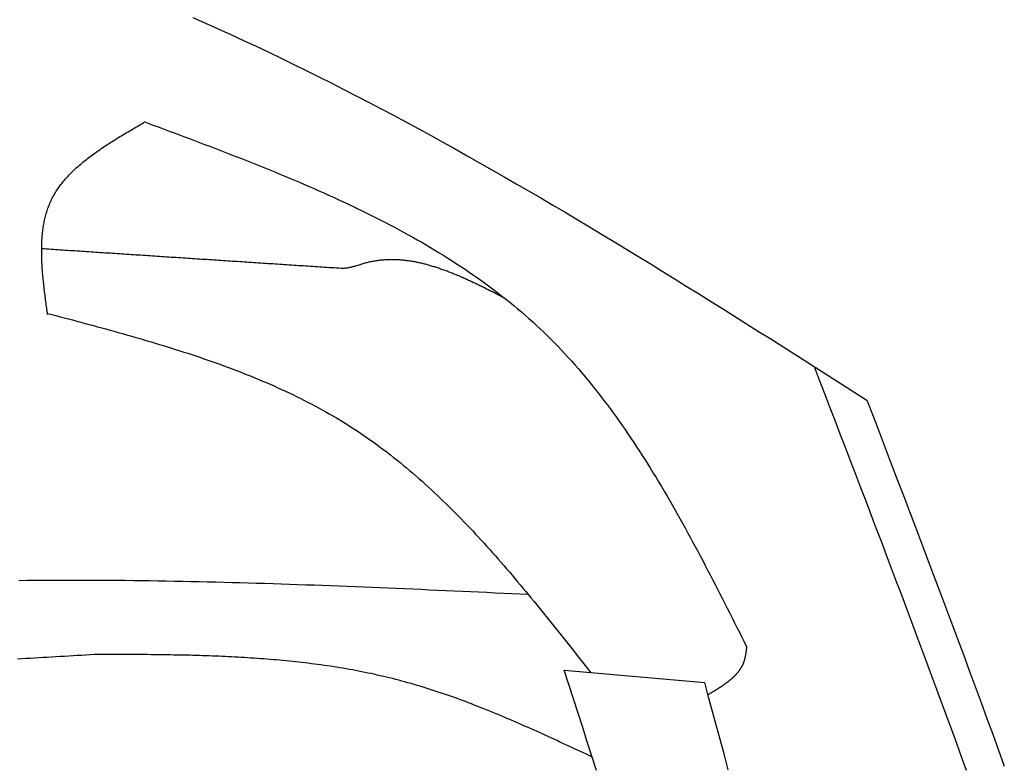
# Model space of a CAD drawing. Extents: x 715 to 7297, y -83 to 6060.
# Tile 87 of 93: x 5472 to 5722, y 4953 to 5142. Entities that reach past the tile are written whole.
import ezdxf

# ---------------------------------------------------------------- set-up
doc = ezdxf.new("R2010")
doc.units = 0
doc.layers.add('CAR', color=10, linetype='CONTINUOUS')

msp = doc.modelspace()

# ---------------------------------------------------------------- linework, layer by layer
at = {"layer": 'CAR'}
msp.add_line((5610.4905, 4977.3157), (5646.2096, 4974.1241), dxfattribs=at)
for points in [[(5516.16, 5142.98, 0), (5519.38, 5141.56, 0), (5522.6, 5140.12, 0), (5525.82, 5138.67, 0), (5529.03, 5137.19, 0), (5532.23, 5135.7, 0), (5535.43, 5134.19, 0), (5538.62, 5132.66, 0), (5541.8, 5131.11, 0), (5544.98, 5129.55, 0), (5548.16, 5127.97, 0), (5551.33, 5126.38, 0), (5554.49, 5124.77, 0), (5557.65, 5123.15, 0), (5560.81, 5121.51, 0), (5563.96, 5119.85, 0), (5567.11, 5118.18, 0), (5570.25, 5116.5, 0), (5573.38, 5114.81, 0), (5576.52, 5113.1, 0), (5579.65, 5111.38, 0), (5582.77, 5109.64, 0), (5585.89, 5107.9, 0), (5589.01, 5106.14, 0), (5592.12, 5104.37, 0), (5595.23, 5102.59, 0), (5598.34, 5100.8, 0), (5601.44, 5099, 0), (5604.54, 5097.19, 0), (5607.64, 5095.37, 0), (5610.73, 5093.54, 0), (5613.82, 5091.7, 0), (5616.91, 5089.86, 0), (5619.99, 5088, 0), (5623.08, 5086.14, 0), (5626.16, 5084.27, 0), (5629.23, 5082.39, 0), (5632.31, 5080.51, 0), (5635.38, 5078.62, 0), (5638.46, 5076.72, 0), (5641.53, 5074.82, 0), (5644.59, 5072.91, 0), (5647.66, 5071, 0), (5650.73, 5069.08, 0), (5653.79, 5067.16, 0), (5656.85, 5065.24, 0), (5659.91, 5063.31, 0), (5662.98, 5061.38, 0), (5666.03, 5059.44, 0), (5669.09, 5057.51, 0), (5672.15, 5055.57, 0), (5675.21, 5053.63, 0), (5678.27, 5051.69, 0), (5681.32, 5049.74, 0), (5684.38, 5047.8, 0), (5687.43, 5045.85, 0)], [(5479.24, 5067.62, 0), (5479.19, 5068.02, 0), (5479.13, 5068.43, 0), (5479.08, 5068.84, 0), (5479.02, 5069.24, 0), (5478.96, 5069.65, 0), (5478.91, 5070.06, 0), (5478.86, 5070.46, 0), (5478.8, 5070.87, 0), (5478.75, 5071.28, 0), (5478.7, 5071.68, 0), (5478.64, 5072.09, 0), (5478.59, 5072.49, 0), (5478.54, 5072.9, 0), (5478.49, 5073.3, 0), (5478.44, 5073.71, 0), (5478.4, 5074.11, 0), (5478.35, 5074.51, 0), (5478.3, 5074.92, 0), (5478.26, 5075.32, 0), (5478.22, 5075.72, 0), (5478.18, 5076.12, 0), (5478.14, 5076.52, 0), (5478.1, 5076.92, 0), (5478.06, 5077.32, 0), (5478.02, 5077.71, 0), (5477.99, 5078.11, 0), (5477.96, 5078.51, 0), (5477.93, 5078.9, 0), (5477.9, 5079.29, 0), (5477.87, 5079.69, 0), (5477.85, 5080.08, 0), (5477.83, 5080.47, 0), (5477.81, 5080.86, 0), (5477.79, 5081.25, 0), (5477.78, 5081.64, 0), (5477.76, 5082.02, 0), (5477.75, 5082.41, 0), (5477.74, 5082.79, 0), (5477.74, 5083.18, 0), (5477.74, 5083.56, 0), (5477.74, 5083.94, 0), (5477.74, 5084.32, 0), (5477.74, 5084.7, 0), (5477.75, 5085.07, 0), (5477.76, 5085.45, 0), (5477.78, 5085.82, 0), (5477.8, 5086.19, 0), (5477.82, 5086.56, 0), (5477.84, 5086.93, 0), (5477.87, 5087.3, 0), (5477.9, 5087.66, 0), (5477.93, 5088.03, 0), (5477.97, 5088.39, 0), (5478.01, 5088.75, 0), (5478.06, 5089.11, 0), (5478.11, 5089.47, 0), (5478.16, 5089.82, 0), (5478.21, 5090.17, 0), (5478.28, 5090.53, 0), (5478.34, 5090.88, 0), (5478.41, 5091.22, 0), (5478.48, 5091.57, 0), (5478.56, 5091.91, 0), (5478.64, 5092.25, 0), (5478.72, 5092.59, 0), (5478.81, 5092.93, 0), (5478.91, 5093.26, 0), (5479.01, 5093.6, 0), (5479.11, 5093.93, 0), (5479.22, 5094.25, 0), (5479.33, 5094.58, 0), (5479.45, 5094.9, 0), (5479.57, 5095.23, 0), (5479.7, 5095.54, 0), (5479.83, 5095.86, 0), (5479.97, 5096.17, 0), (5480.11, 5096.49, 0), (5480.26, 5096.8, 0), (5480.41, 5097.1, 0), (5480.57, 5097.41, 0), (5480.74, 5097.71, 0), (5480.9, 5098.01, 0), (5481.08, 5098.3, 0), (5481.26, 5098.6, 0), (5481.44, 5098.89, 0), (5481.63, 5099.18, 0), (5481.82, 5099.47, 0), (5482.01, 5099.75, 0), (5482.22, 5100.04, 0), (5482.42, 5100.32, 0), (5482.63, 5100.6, 0), (5482.84, 5100.87, 0), (5483.06, 5101.15, 0), (5483.29, 5101.42, 0), (5483.51, 5101.69, 0), (5483.74, 5101.96, 0), (5483.98, 5102.23, 0), (5484.22, 5102.5, 0), (5484.46, 5102.76, 0), (5484.7, 5103.02, 0), (5484.95, 5103.28, 0), (5485.21, 5103.54, 0), (5485.47, 5103.79, 0), (5485.73, 5104.05, 0), (5485.99, 5104.3, 0), (5486.26, 5104.55, 0), (5486.53, 5104.8, 0), (5486.8, 5105.05, 0), (5487.08, 5105.3, 0), (5487.36, 5105.54, 0), (5487.65, 5105.79, 0), (5487.93, 5106.03, 0), (5488.22, 5106.27, 0), (5488.52, 5106.51, 0), (5488.81, 5106.74, 0), (5489.11, 5106.98, 0), (5489.41, 5107.22, 0), (5489.72, 5107.45, 0), (5490.02, 5107.68, 0), (5490.33, 5107.91, 0), (5490.64, 5108.14, 0), (5490.96, 5108.37, 0), (5491.27, 5108.6, 0), (5491.59, 5108.83, 0), (5491.91, 5109.05, 0), (5492.23, 5109.28, 0), (5492.56, 5109.5, 0), (5492.89, 5109.72, 0), (5493.21, 5109.95, 0), (5493.55, 5110.17, 0), (5493.88, 5110.39, 0), (5494.21, 5110.61, 0), (5494.55, 5110.82, 0), (5494.89, 5111.04, 0), (5495.23, 5111.26, 0), (5495.57, 5111.47, 0), (5495.91, 5111.69, 0), (5496.25, 5111.9, 0), (5496.6, 5112.12, 0), (5496.94, 5112.33, 0), (5497.29, 5112.54, 0), (5497.64, 5112.76, 0), (5497.99, 5112.97, 0), (5498.34, 5113.18, 0), (5498.69, 5113.39, 0), (5499.05, 5113.6, 0), (5499.4, 5113.81, 0), (5499.75, 5114.02, 0), (5500.11, 5114.23, 0), (5500.46, 5114.44, 0), (5500.82, 5114.65, 0), (5501.18, 5114.85, 0), (5501.53, 5115.06, 0), (5501.89, 5115.27, 0), (5502.25, 5115.48, 0), (5502.61, 5115.69, 0), (5502.96, 5115.89, 0), (5503.32, 5116.1, 0), (5503.68, 5116.31, 0)], [(5503.68, 5116.58, 0), (5504.97, 5116.1, 0), (5506.26, 5115.62, 0), (5507.56, 5115.14, 0), (5508.85, 5114.66, 0), (5510.14, 5114.18, 0), (5511.43, 5113.7, 0), (5512.72, 5113.21, 0), (5514.01, 5112.73, 0), (5515.3, 5112.25, 0), (5516.58, 5111.76, 0), (5517.87, 5111.28, 0), (5519.15, 5110.79, 0), (5520.44, 5110.3, 0), (5521.72, 5109.81, 0), (5523, 5109.32, 0), (5524.28, 5108.83, 0), (5525.56, 5108.33, 0), (5526.84, 5107.84, 0), (5528.11, 5107.34, 0), (5529.39, 5106.84, 0), (5530.66, 5106.34, 0), (5531.93, 5105.83, 0), (5533.19, 5105.33, 0), (5534.46, 5104.82, 0), (5535.72, 5104.3, 0), (5536.98, 5103.79, 0), (5538.24, 5103.27, 0), (5539.49, 5102.75, 0), (5540.74, 5102.23, 0), (5541.99, 5101.7, 0), (5543.24, 5101.17, 0), (5544.48, 5100.64, 0), (5545.72, 5100.1, 0), (5546.96, 5099.56, 0), (5548.19, 5099.02, 0), (5549.42, 5098.47, 0), (5550.65, 5097.92, 0), (5551.87, 5097.37, 0), (5553.09, 5096.81, 0), (5554.31, 5096.24, 0), (5555.52, 5095.68, 0), (5556.73, 5095.11, 0), (5557.93, 5094.53, 0), (5559.13, 5093.95, 0), (5560.32, 5093.36, 0), (5561.51, 5092.77, 0), (5562.7, 5092.18, 0), (5563.88, 5091.57, 0), (5565.06, 5090.97, 0), (5566.23, 5090.36, 0), (5567.4, 5089.74, 0), (5568.56, 5089.12, 0), (5569.71, 5088.49, 0), (5570.87, 5087.86, 0), (5572.01, 5087.22, 0), (5573.15, 5086.58, 0), (5574.29, 5085.93, 0), (5575.42, 5085.27, 0), (5576.54, 5084.61, 0), (5577.66, 5083.94, 0), (5578.77, 5083.26, 0), (5579.88, 5082.58, 0), (5580.98, 5081.89, 0), (5582.07, 5081.19, 0), (5583.16, 5080.49, 0), (5584.24, 5079.78, 0), (5585.32, 5079.07, 0), (5586.39, 5078.34, 0), (5587.45, 5077.61, 0), (5588.5, 5076.87, 0), (5589.55, 5076.13, 0), (5590.59, 5075.37, 0), (5591.63, 5074.61, 0), (5592.65, 5073.84, 0), (5593.67, 5073.07, 0), (5594.69, 5072.28, 0), (5595.69, 5071.49, 0), (5596.69, 5070.69, 0), (5597.68, 5069.88, 0), (5598.66, 5069.06, 0), (5599.63, 5068.23, 0), (5600.6, 5067.4, 0), (5601.56, 5066.55, 0), (5602.51, 5065.7, 0), (5603.45, 5064.84, 0), (5604.38, 5063.97, 0), (5605.31, 5063.08, 0), (5606.23, 5062.19, 0), (5607.13, 5061.3, 0), (5608.03, 5060.39, 0), (5608.93, 5059.47, 0), (5609.81, 5058.55, 0), (5610.68, 5057.61, 0), (5611.55, 5056.67, 0), (5612.41, 5055.72, 0), (5613.26, 5054.76, 0), (5614.11, 5053.79, 0), (5614.95, 5052.81, 0), (5615.78, 5051.83, 0), (5616.6, 5050.84, 0), (5617.42, 5049.84, 0), (5618.23, 5048.83, 0), (5619.03, 5047.82, 0), (5619.83, 5046.8, 0), (5620.61, 5045.77, 0), (5621.4, 5044.73, 0), (5622.17, 5043.69, 0), (5622.95, 5042.64, 0), (5623.71, 5041.59, 0), (5624.47, 5040.52, 0), (5625.22, 5039.45, 0), (5625.97, 5038.38, 0), (5626.71, 5037.3, 0), (5627.45, 5036.21, 0), (5628.18, 5035.12, 0), (5628.9, 5034.02, 0), (5629.62, 5032.92, 0), (5630.34, 5031.81, 0), (5631.05, 5030.69, 0), (5631.75, 5029.57, 0), (5632.46, 5028.45, 0), (5633.15, 5027.32, 0), (5633.85, 5026.18, 0), (5634.53, 5025.04, 0), (5635.22, 5023.9, 0), (5635.9, 5022.75, 0), (5636.57, 5021.6, 0), (5637.25, 5020.44, 0), (5637.91, 5019.28, 0), (5638.58, 5018.12, 0), (5639.24, 5016.95, 0), (5639.9, 5015.78, 0), (5640.55, 5014.6, 0), (5641.2, 5013.42, 0), (5641.85, 5012.24, 0), (5642.5, 5011.06, 0), (5643.14, 5009.87, 0), (5643.78, 5008.68, 0), (5644.42, 5007.48, 0), (5645.06, 5006.29, 0), (5645.69, 5005.09, 0), (5646.32, 5003.89, 0), (5646.95, 5002.68, 0), (5647.58, 5001.48, 0), (5648.21, 5000.27, 0), (5648.83, 4999.06, 0), (5649.45, 4997.85, 0), (5650.07, 4996.64, 0), (5650.69, 4995.42, 0), (5651.31, 4994.21, 0), (5651.93, 4992.99, 0), (5652.55, 4991.78, 0), (5653.16, 4990.56, 0), (5653.78, 4989.34, 0), (5654.39, 4988.12, 0), (5655.01, 4986.9, 0), (5655.62, 4985.68, 0), (5656.23, 4984.46, 0), (5656.85, 4983.24, 0)], [(5553.81, 5079.29, 0), (5553.21, 5079.33, 0), (5552.61, 5079.37, 0), (5552.01, 5079.41, 0), (5551.41, 5079.44, 0), (5550.81, 5079.48, 0), (5550.21, 5079.52, 0), (5549.61, 5079.56, 0), (5549.01, 5079.6, 0), (5548.41, 5079.64, 0), (5547.82, 5079.68, 0), (5547.22, 5079.72, 0), (5546.62, 5079.76, 0), (5546.02, 5079.8, 0), (5545.42, 5079.84, 0), (5544.82, 5079.88, 0), (5544.22, 5079.92, 0), (5543.62, 5079.96, 0), (5543.02, 5079.99, 0), (5542.42, 5080.03, 0), (5541.83, 5080.07, 0), (5541.23, 5080.11, 0), (5540.63, 5080.15, 0), (5540.03, 5080.19, 0), (5539.43, 5080.23, 0), (5538.83, 5080.27, 0), (5538.23, 5080.31, 0), (5537.63, 5080.35, 0), (5537.03, 5080.39, 0), (5536.44, 5080.43, 0), (5535.84, 5080.47, 0), (5535.24, 5080.5, 0), (5534.64, 5080.54, 0), (5534.04, 5080.58, 0), (5533.44, 5080.62, 0), (5532.84, 5080.66, 0), (5532.24, 5080.7, 0), (5531.64, 5080.74, 0), (5531.04, 5080.78, 0), (5530.45, 5080.82, 0), (5529.85, 5080.86, 0), (5529.25, 5080.9, 0), (5528.65, 5080.94, 0), (5528.05, 5080.98, 0), (5527.45, 5081.02, 0), (5526.85, 5081.05, 0), (5526.25, 5081.09, 0), (5525.65, 5081.13, 0), (5525.06, 5081.17, 0), (5524.46, 5081.21, 0), (5523.86, 5081.25, 0), (5523.26, 5081.29, 0), (5522.66, 5081.33, 0), (5522.06, 5081.37, 0), (5521.46, 5081.41, 0), (5520.86, 5081.45, 0), (5520.26, 5081.49, 0), (5519.66, 5081.53, 0), (5519.07, 5081.56, 0), (5518.47, 5081.6, 0), (5517.87, 5081.64, 0), (5517.27, 5081.68, 0), (5516.67, 5081.72, 0), (5516.07, 5081.76, 0), (5515.47, 5081.8, 0), (5514.87, 5081.84, 0), (5514.27, 5081.88, 0), (5513.67, 5081.92, 0), (5513.08, 5081.96, 0), (5512.48, 5082, 0), (5511.88, 5082.04, 0), (5511.28, 5082.07, 0), (5510.68, 5082.11, 0), (5510.08, 5082.15, 0), (5509.48, 5082.19, 0), (5508.88, 5082.23, 0), (5508.28, 5082.27, 0), (5507.69, 5082.31, 0), (5507.09, 5082.35, 0), (5506.49, 5082.39, 0), (5505.89, 5082.43, 0), (5505.29, 5082.47, 0), (5504.69, 5082.51, 0), (5504.09, 5082.55, 0), (5503.49, 5082.59, 0), (5502.89, 5082.62, 0), (5502.29, 5082.66, 0), (5501.7, 5082.7, 0), (5501.1, 5082.74, 0), (5500.5, 5082.78, 0), (5499.9, 5082.82, 0), (5499.3, 5082.86, 0), (5498.7, 5082.9, 0), (5498.1, 5082.94, 0), (5497.5, 5082.98, 0), (5496.9, 5083.02, 0), (5496.31, 5083.06, 0), (5495.71, 5083.1, 0), (5495.11, 5083.13, 0), (5494.51, 5083.17, 0), (5493.91, 5083.21, 0), (5493.31, 5083.25, 0), (5492.71, 5083.29, 0), (5492.11, 5083.33, 0), (5491.51, 5083.37, 0), (5490.91, 5083.41, 0), (5490.32, 5083.45, 0), (5489.72, 5083.49, 0), (5489.12, 5083.53, 0), (5488.52, 5083.57, 0), (5487.92, 5083.61, 0), (5487.32, 5083.65, 0), (5486.72, 5083.68, 0), (5486.12, 5083.72, 0), (5485.52, 5083.76, 0), (5484.92, 5083.8, 0), (5484.33, 5083.84, 0), (5483.73, 5083.88, 0), (5483.13, 5083.92, 0), (5482.53, 5083.96, 0), (5481.93, 5084, 0), (5481.33, 5084.04, 0), (5480.73, 5084.08, 0), (5480.13, 5084.12, 0), (5479.53, 5084.16, 0), (5478.94, 5084.19, 0), (5478.34, 5084.23, 0), (5477.74, 5084.27, 0)], [(5595.4, 5071.72, 0), (5595.14, 5071.85, 0), (5594.87, 5071.99, 0), (5594.61, 5072.12, 0), (5594.35, 5072.26, 0), (5594.09, 5072.39, 0), (5593.83, 5072.52, 0), (5593.56, 5072.66, 0), (5593.3, 5072.79, 0), (5593.04, 5072.92, 0), (5592.78, 5073.06, 0), (5592.52, 5073.19, 0), (5592.26, 5073.32, 0), (5591.99, 5073.45, 0), (5591.73, 5073.58, 0), (5591.47, 5073.72, 0), (5591.21, 5073.85, 0), (5590.95, 5073.98, 0), (5590.68, 5074.11, 0), (5590.42, 5074.24, 0), (5590.16, 5074.37, 0), (5589.9, 5074.5, 0), (5589.64, 5074.63, 0), (5589.38, 5074.75, 0), (5589.11, 5074.88, 0), (5588.85, 5075.01, 0), (5588.59, 5075.14, 0), (5588.33, 5075.26, 0), (5588.07, 5075.39, 0), (5587.81, 5075.51, 0), (5587.54, 5075.64, 0), (5587.28, 5075.76, 0), (5587.02, 5075.88, 0), (5586.76, 5076.01, 0), (5586.5, 5076.13, 0), (5586.23, 5076.25, 0), (5585.97, 5076.37, 0), (5585.71, 5076.49, 0), (5585.45, 5076.61, 0), (5585.19, 5076.72, 0), (5584.93, 5076.84, 0), (5584.66, 5076.95, 0), (5584.4, 5077.07, 0), (5584.14, 5077.18, 0), (5583.88, 5077.3, 0), (5583.62, 5077.41, 0), (5583.36, 5077.52, 0), (5583.09, 5077.63, 0), (5582.83, 5077.74, 0), (5582.57, 5077.85, 0), (5582.31, 5077.95, 0), (5582.05, 5078.06, 0), (5581.79, 5078.16, 0), (5581.52, 5078.27, 0), (5581.26, 5078.37, 0), (5581, 5078.47, 0), (5580.74, 5078.57, 0), (5580.48, 5078.67, 0), (5580.22, 5078.76, 0), (5579.96, 5078.86, 0), (5579.69, 5078.95, 0), (5579.43, 5079.05, 0), (5579.17, 5079.14, 0), (5578.91, 5079.23, 0), (5578.65, 5079.32, 0), (5578.39, 5079.41, 0), (5578.12, 5079.49, 0), (5577.86, 5079.58, 0), (5577.6, 5079.66, 0), (5577.34, 5079.74, 0), (5577.08, 5079.82, 0), (5576.82, 5079.9, 0), (5576.56, 5079.98, 0), (5576.29, 5080.05, 0), (5576.03, 5080.13, 0), (5575.77, 5080.2, 0), (5575.51, 5080.27, 0), (5575.25, 5080.34, 0), (5574.99, 5080.41, 0), (5574.73, 5080.47, 0), (5574.47, 5080.53, 0), (5574.2, 5080.6, 0), (5573.94, 5080.66, 0), (5573.68, 5080.71, 0), (5573.42, 5080.77, 0), (5573.16, 5080.83, 0), (5572.9, 5080.88, 0), (5572.64, 5080.93, 0), (5572.38, 5080.98, 0), (5572.11, 5081.02, 0), (5571.85, 5081.07, 0), (5571.59, 5081.11, 0), (5571.33, 5081.15, 0), (5571.07, 5081.19, 0), (5570.81, 5081.23, 0), (5570.55, 5081.26, 0), (5570.29, 5081.3, 0), (5570.02, 5081.33, 0), (5569.76, 5081.35, 0), (5569.5, 5081.38, 0), (5569.24, 5081.4, 0), (5568.98, 5081.43, 0), (5568.72, 5081.44, 0), (5568.46, 5081.46, 0), (5568.2, 5081.48, 0), (5567.94, 5081.49, 0), (5567.68, 5081.5, 0), (5567.42, 5081.51, 0), (5567.15, 5081.51, 0), (5566.89, 5081.51, 0), (5566.63, 5081.52, 0), (5566.37, 5081.51, 0), (5566.11, 5081.51, 0), (5565.85, 5081.5, 0), (5565.59, 5081.49, 0), (5565.33, 5081.48, 0), (5565.07, 5081.47, 0), (5564.81, 5081.45, 0), (5564.55, 5081.43, 0), (5564.29, 5081.41, 0), (5564.02, 5081.38, 0), (5563.76, 5081.35, 0), (5563.5, 5081.32, 0), (5563.24, 5081.29, 0), (5562.98, 5081.26, 0), (5562.72, 5081.22, 0), (5562.46, 5081.18, 0), (5562.2, 5081.13, 0), (5561.94, 5081.08, 0), (5561.68, 5081.04, 0), (5561.42, 5080.98, 0), (5561.16, 5080.93, 0), (5560.9, 5080.87, 0), (5560.64, 5080.81, 0), (5560.38, 5080.74, 0), (5560.12, 5080.68, 0), (5559.86, 5080.61, 0), (5559.6, 5080.53, 0), (5559.34, 5080.46, 0), (5559.08, 5080.38, 0), (5558.82, 5080.3, 0), (5558.55, 5080.22, 0), (5558.29, 5080.14, 0), (5558.03, 5080.06, 0), (5557.77, 5079.98, 0), (5557.51, 5079.9, 0), (5557.25, 5079.82, 0), (5556.99, 5079.75, 0), (5556.73, 5079.68, 0), (5556.46, 5079.61, 0), (5556.2, 5079.55, 0), (5555.94, 5079.49, 0), (5555.67, 5079.44, 0), (5555.41, 5079.4, 0), (5555.14, 5079.36, 0), (5554.88, 5079.33, 0), (5554.61, 5079.3, 0), (5554.34, 5079.29, 0), (5554.07, 5079.28, 0), (5553.81, 5079.29, 0)], [(5479.24, 5067.88, 0), (5480.3, 5067.6, 0), (5481.36, 5067.32, 0), (5482.42, 5067.04, 0), (5483.48, 5066.76, 0), (5484.54, 5066.48, 0), (5485.6, 5066.2, 0), (5486.66, 5065.92, 0), (5487.71, 5065.63, 0), (5488.77, 5065.35, 0), (5489.83, 5065.07, 0), (5490.88, 5064.78, 0), (5491.94, 5064.49, 0), (5492.99, 5064.21, 0), (5494.05, 5063.92, 0), (5495.1, 5063.63, 0), (5496.15, 5063.34, 0), (5497.21, 5063.04, 0), (5498.26, 5062.75, 0), (5499.3, 5062.45, 0), (5500.35, 5062.15, 0), (5501.4, 5061.85, 0), (5502.44, 5061.55, 0), (5503.49, 5061.25, 0), (5504.53, 5060.94, 0), (5505.57, 5060.63, 0), (5506.61, 5060.32, 0), (5507.65, 5060.01, 0), (5508.69, 5059.69, 0), (5509.72, 5059.37, 0), (5510.75, 5059.05, 0), (5511.78, 5058.73, 0), (5512.81, 5058.4, 0), (5513.84, 5058.07, 0), (5514.87, 5057.74, 0), (5515.89, 5057.4, 0), (5516.91, 5057.06, 0), (5517.93, 5056.72, 0), (5518.94, 5056.37, 0), (5519.96, 5056.02, 0), (5520.97, 5055.67, 0), (5521.98, 5055.31, 0), (5522.99, 5054.95, 0), (5523.99, 5054.59, 0), (5524.99, 5054.22, 0), (5525.99, 5053.85, 0), (5526.99, 5053.47, 0), (5527.98, 5053.09, 0), (5528.97, 5052.7, 0), (5529.96, 5052.31, 0), (5530.94, 5051.92, 0), (5531.92, 5051.52, 0), (5532.9, 5051.11, 0), (5533.87, 5050.7, 0), (5534.85, 5050.29, 0), (5535.81, 5049.87, 0), (5536.78, 5049.44, 0), (5537.74, 5049.01, 0), (5538.7, 5048.58, 0), (5539.65, 5048.14, 0), (5540.6, 5047.69, 0), (5541.55, 5047.24, 0), (5542.49, 5046.78, 0), (5543.43, 5046.32, 0), (5544.37, 5045.85, 0), (5545.3, 5045.37, 0), (5546.23, 5044.89, 0), (5547.15, 5044.4, 0), (5548.07, 5043.91, 0), (5548.99, 5043.41, 0), (5549.9, 5042.9, 0), (5550.8, 5042.39, 0), (5551.71, 5041.87, 0), (5552.61, 5041.34, 0), (5553.5, 5040.81, 0), (5554.39, 5040.27, 0), (5555.27, 5039.72, 0), (5556.15, 5039.17, 0), (5557.03, 5038.6, 0), (5557.9, 5038.03, 0), (5558.76, 5037.46, 0), (5559.62, 5036.87, 0), (5560.48, 5036.28, 0), (5561.33, 5035.69, 0), (5562.18, 5035.08, 0), (5563.02, 5034.47, 0), (5563.86, 5033.85, 0), (5564.69, 5033.23, 0), (5565.52, 5032.6, 0), (5566.35, 5031.96, 0), (5567.17, 5031.31, 0), (5567.98, 5030.66, 0), (5568.8, 5030.01, 0), (5569.61, 5029.34, 0), (5570.41, 5028.68, 0), (5571.21, 5028, 0), (5572.01, 5027.32, 0), (5572.8, 5026.63, 0), (5573.59, 5025.94, 0), (5574.38, 5025.25, 0), (5575.16, 5024.54, 0), (5575.94, 5023.84, 0), (5576.72, 5023.12, 0), (5577.49, 5022.4, 0), (5578.26, 5021.68, 0), (5579.02, 5020.95, 0), (5579.79, 5020.22, 0), (5580.55, 5019.48, 0), (5581.3, 5018.74, 0), (5582.05, 5017.99, 0), (5582.8, 5017.24, 0), (5583.55, 5016.48, 0), (5584.3, 5015.72, 0), (5585.04, 5014.96, 0), (5585.78, 5014.19, 0), (5586.51, 5013.41, 0), (5587.25, 5012.64, 0), (5587.98, 5011.85, 0), (5588.71, 5011.07, 0), (5589.43, 5010.28, 0), (5590.16, 5009.49, 0), (5590.88, 5008.69, 0), (5591.6, 5007.89, 0), (5592.31, 5007.09, 0), (5593.03, 5006.28, 0), (5593.74, 5005.47, 0), (5594.45, 5004.66, 0), (5595.16, 5003.85, 0), (5595.87, 5003.03, 0), (5596.57, 5002.21, 0), (5597.28, 5001.38, 0), (5597.98, 5000.56, 0), (5598.68, 4999.73, 0), (5599.38, 4998.9, 0), (5600.07, 4998.06, 0), (5600.77, 4997.23, 0), (5601.46, 4996.39, 0), (5602.15, 4995.55, 0), (5602.85, 4994.71, 0), (5603.54, 4993.86, 0), (5604.22, 4993.02, 0), (5604.91, 4992.17, 0), (5605.6, 4991.32, 0), (5606.28, 4990.47, 0), (5606.97, 4989.62, 0), (5607.65, 4988.76, 0), (5608.33, 4987.91, 0), (5609.02, 4987.05, 0), (5609.7, 4986.19, 0), (5610.38, 4985.34, 0), (5611.06, 4984.48, 0), (5611.74, 4983.62, 0), (5612.42, 4982.76, 0), (5613.1, 4981.9, 0), (5613.77, 4981.03, 0), (5614.45, 4980.17, 0), (5615.13, 4979.31, 0), (5615.81, 4978.45, 0), (5616.48, 4977.58, 0), (5617.16, 4976.72, 0)], [(5674.02, 5054.38, 0), (5675.33, 5050.97, 0), (5676.64, 5047.56, 0), (5677.95, 5044.15, 0), (5679.26, 5040.74, 0), (5680.57, 5037.33, 0), (5681.88, 5033.91, 0), (5683.19, 5030.5, 0), (5684.5, 5027.09, 0), (5685.8, 5023.68, 0), (5687.11, 5020.27, 0), (5688.41, 5016.85, 0), (5689.71, 5013.44, 0), (5691.01, 5010.03, 0), (5692.3, 5006.61, 0), (5693.6, 5003.2, 0), (5694.89, 4999.78, 0), (5696.18, 4996.37, 0), (5697.47, 4992.95, 0), (5698.75, 4989.53, 0), (5700.03, 4986.12, 0), (5701.31, 4982.7, 0), (5702.59, 4979.28, 0), (5703.86, 4975.86, 0), (5705.12, 4972.44, 0), (5706.39, 4969.02, 0), (5707.65, 4965.6, 0), (5708.9, 4962.18, 0), (5710.15, 4958.75, 0), (5711.4, 4955.33, 0), (5712.64, 4951.9, 0)], [(5687.43, 5045.85, 0), (5688.98, 5041.82, 0), (5690.52, 5037.78, 0), (5692.06, 5033.74, 0), (5693.6, 5029.71, 0), (5695.14, 5025.67, 0), (5696.68, 5021.63, 0), (5698.22, 5017.59, 0), (5699.75, 5013.56, 0), (5701.28, 5009.52, 0), (5702.81, 5005.48, 0), (5704.34, 5001.44, 0), (5705.87, 4997.4, 0), (5707.39, 4993.36, 0), (5708.9, 4989.32, 0), (5710.41, 4985.27, 0), (5711.92, 4981.23, 0), (5713.43, 4977.18, 0), (5714.92, 4973.14, 0), (5716.42, 4969.09, 0), (5717.9, 4965.04, 0), (5719.39, 4961, 0), (5720.86, 4956.95, 0), (5722.33, 4952.89, 0)], [(5471.94, 5000.08, 0), (5474.02, 5000.11, 0), (5476.1, 5000.13, 0), (5478.18, 5000.14, 0), (5480.25, 5000.15, 0), (5482.33, 5000.16, 0), (5484.41, 5000.16, 0), (5486.49, 5000.16, 0), (5488.57, 5000.16, 0), (5490.66, 5000.16, 0), (5492.74, 5000.15, 0), (5494.82, 5000.13, 0), (5496.9, 5000.12, 0), (5498.98, 5000.1, 0), (5501.07, 5000.07, 0), (5503.15, 5000.05, 0), (5505.23, 5000.02, 0), (5507.32, 4999.99, 0), (5509.4, 4999.95, 0), (5511.49, 4999.92, 0), (5513.57, 4999.88, 0), (5515.66, 4999.83, 0), (5517.74, 4999.79, 0), (5519.83, 4999.74, 0), (5521.91, 4999.69, 0), (5524, 4999.64, 0), (5526.09, 4999.58, 0), (5528.17, 4999.52, 0), (5530.26, 4999.46, 0), (5532.35, 4999.4, 0), (5534.43, 4999.34, 0), (5536.52, 4999.27, 0), (5538.61, 4999.2, 0), (5540.7, 4999.13, 0), (5542.79, 4999.06, 0), (5544.87, 4998.99, 0), (5546.96, 4998.91, 0), (5549.05, 4998.84, 0), (5551.14, 4998.76, 0), (5553.23, 4998.68, 0), (5555.32, 4998.6, 0), (5557.41, 4998.51, 0), (5559.5, 4998.43, 0), (5561.59, 4998.35, 0), (5563.68, 4998.26, 0), (5565.77, 4998.17, 0), (5567.86, 4998.08, 0), (5569.95, 4997.99, 0), (5572.04, 4997.9, 0), (5574.13, 4997.81, 0), (5576.22, 4997.72, 0), (5578.31, 4997.62, 0), (5580.41, 4997.53, 0), (5582.5, 4997.43, 0), (5584.59, 4997.34, 0), (5586.68, 4997.24, 0), (5588.77, 4997.15, 0), (5590.86, 4997.05, 0), (5592.95, 4996.95, 0), (5595.04, 4996.86, 0), (5597.14, 4996.76, 0), (5599.23, 4996.66, 0), (5601.32, 4996.56, 0)], [(5492.22, 4981.29, 0), (5491.14, 4981.23, 0), (5490.05, 4981.16, 0), (5488.96, 4981.1, 0), (5487.87, 4981.04, 0), (5486.79, 4980.97, 0), (5485.7, 4980.91, 0), (5484.61, 4980.85, 0), (5483.52, 4980.78, 0), (5482.44, 4980.72, 0), (5481.35, 4980.66, 0), (5480.26, 4980.59, 0), (5479.17, 4980.53, 0), (5478.09, 4980.47, 0), (5477, 4980.4, 0), (5475.91, 4980.34, 0), (5474.82, 4980.28, 0), (5473.74, 4980.21, 0), (5472.65, 4980.15, 0), (5471.56, 4980.09, 0)], [(5617.62, 4955.23, 0), (5616.88, 4955.58, 0), (5616.13, 4955.93, 0), (5615.39, 4956.27, 0), (5614.64, 4956.62, 0), (5613.9, 4956.97, 0), (5613.16, 4957.32, 0), (5612.41, 4957.66, 0), (5611.67, 4958.01, 0), (5610.92, 4958.35, 0), (5610.17, 4958.7, 0), (5609.43, 4959.04, 0), (5608.68, 4959.39, 0), (5607.94, 4959.73, 0), (5607.19, 4960.07, 0), (5606.45, 4960.41, 0), (5605.7, 4960.75, 0), (5604.95, 4961.09, 0), (5604.2, 4961.43, 0), (5603.46, 4961.77, 0), (5602.71, 4962.1, 0), (5601.96, 4962.44, 0), (5601.21, 4962.77, 0), (5600.46, 4963.1, 0), (5599.71, 4963.43, 0), (5598.97, 4963.76, 0), (5598.22, 4964.08, 0), (5597.46, 4964.41, 0), (5596.71, 4964.73, 0), (5595.96, 4965.05, 0), (5595.21, 4965.37, 0), (5594.46, 4965.68, 0), (5593.71, 4966, 0), (5592.95, 4966.31, 0), (5592.2, 4966.62, 0), (5591.44, 4966.93, 0), (5590.69, 4967.23, 0), (5589.93, 4967.54, 0), (5589.18, 4967.84, 0), (5588.42, 4968.13, 0), (5587.66, 4968.43, 0), (5586.91, 4968.72, 0), (5586.15, 4969.01, 0), (5585.39, 4969.3, 0), (5584.63, 4969.58, 0), (5583.87, 4969.86, 0), (5583.11, 4970.14, 0), (5582.34, 4970.41, 0), (5581.58, 4970.68, 0), (5580.82, 4970.95, 0), (5580.05, 4971.21, 0), (5579.29, 4971.47, 0), (5578.52, 4971.73, 0), (5577.75, 4971.99, 0), (5576.98, 4972.24, 0), (5576.22, 4972.48, 0), (5575.45, 4972.73, 0), (5574.67, 4972.96, 0), (5573.9, 4973.2, 0), (5573.13, 4973.43, 0), (5572.36, 4973.66, 0), (5571.58, 4973.88, 0), (5570.81, 4974.1, 0), (5570.03, 4974.31, 0), (5569.25, 4974.52, 0), (5568.47, 4974.73, 0), (5567.69, 4974.93, 0), (5566.91, 4975.13, 0), (5566.13, 4975.32, 0), (5565.35, 4975.51, 0), (5564.57, 4975.7, 0), (5563.78, 4975.88, 0), (5563, 4976.05, 0), (5562.21, 4976.23, 0), (5561.42, 4976.4, 0), (5560.63, 4976.56, 0), (5559.84, 4976.72, 0), (5559.05, 4976.88, 0), (5558.26, 4977.03, 0), (5557.47, 4977.18, 0), (5556.68, 4977.33, 0), (5555.88, 4977.47, 0), (5555.09, 4977.61, 0), (5554.29, 4977.75, 0), (5553.5, 4977.88, 0), (5552.7, 4978.01, 0), (5551.9, 4978.14, 0), (5551.1, 4978.26, 0), (5550.31, 4978.38, 0), (5549.51, 4978.49, 0), (5548.7, 4978.61, 0), (5547.9, 4978.72, 0), (5547.1, 4978.82, 0), (5546.3, 4978.93, 0), (5545.49, 4979.03, 0), (5544.69, 4979.12, 0), (5543.88, 4979.22, 0), (5543.08, 4979.31, 0), (5542.27, 4979.4, 0), (5541.46, 4979.48, 0), (5540.66, 4979.57, 0), (5539.85, 4979.65, 0), (5539.04, 4979.73, 0), (5538.23, 4979.8, 0), (5537.42, 4979.87, 0), (5536.61, 4979.94, 0), (5535.79, 4980.01, 0), (5534.98, 4980.08, 0), (5534.17, 4980.14, 0), (5533.36, 4980.2, 0), (5532.54, 4980.26, 0), (5531.73, 4980.32, 0), (5530.91, 4980.37, 0), (5530.1, 4980.42, 0), (5529.28, 4980.47, 0), (5528.47, 4980.52, 0), (5527.65, 4980.57, 0), (5526.83, 4980.61, 0), (5526.01, 4980.65, 0), (5525.2, 4980.69, 0), (5524.38, 4980.73, 0), (5523.56, 4980.77, 0), (5522.74, 4980.8, 0), (5521.92, 4980.84, 0), (5521.1, 4980.87, 0), (5520.28, 4980.9, 0), (5519.46, 4980.92, 0), (5518.63, 4980.95, 0), (5517.81, 4980.98, 0), (5516.99, 4981, 0), (5516.17, 4981.02, 0), (5515.35, 4981.05, 0), (5514.52, 4981.07, 0), (5513.7, 4981.08, 0), (5512.88, 4981.1, 0), (5512.05, 4981.12, 0), (5511.23, 4981.13, 0), (5510.4, 4981.15, 0), (5509.58, 4981.16, 0), (5508.75, 4981.17, 0), (5507.93, 4981.18, 0), (5507.1, 4981.2, 0), (5506.28, 4981.21, 0), (5505.45, 4981.21, 0), (5504.63, 4981.22, 0), (5503.8, 4981.23, 0), (5502.97, 4981.24, 0), (5502.15, 4981.24, 0), (5501.32, 4981.25, 0), (5500.49, 4981.25, 0), (5499.67, 4981.26, 0), (5498.84, 4981.26, 0), (5498.01, 4981.27, 0), (5497.19, 4981.27, 0), (5496.36, 4981.28, 0), (5495.53, 4981.28, 0), (5494.71, 4981.28, 0), (5493.88, 4981.28, 0), (5493.05, 4981.29, 0), (5492.22, 4981.29, 0)], [(5656.85, 4983.24, 0), (5656.83, 4983.13, 0), (5656.82, 4983.03, 0), (5656.81, 4982.92, 0), (5656.8, 4982.82, 0), (5656.79, 4982.72, 0), (5656.78, 4982.61, 0), (5656.76, 4982.51, 0), (5656.75, 4982.4, 0), (5656.74, 4982.3, 0), (5656.73, 4982.2, 0), (5656.71, 4982.09, 0), (5656.7, 4981.99, 0), (5656.69, 4981.89, 0), (5656.67, 4981.78, 0), (5656.66, 4981.68, 0), (5656.64, 4981.58, 0), (5656.63, 4981.48, 0), (5656.61, 4981.38, 0), (5656.6, 4981.27, 0), (5656.58, 4981.17, 0), (5656.56, 4981.07, 0), (5656.54, 4980.97, 0), (5656.52, 4980.87, 0), (5656.5, 4980.77, 0), (5656.48, 4980.67, 0), (5656.46, 4980.57, 0), (5656.44, 4980.47, 0), (5656.42, 4980.38, 0), (5656.4, 4980.28, 0), (5656.37, 4980.18, 0), (5656.35, 4980.08, 0), (5656.32, 4979.99, 0), (5656.3, 4979.89, 0), (5656.27, 4979.8, 0), (5656.24, 4979.7, 0), (5656.21, 4979.61, 0), (5656.18, 4979.51, 0), (5656.15, 4979.42, 0), (5656.12, 4979.33, 0), (5656.08, 4979.24, 0), (5656.05, 4979.14, 0), (5656.01, 4979.05, 0), (5655.97, 4978.96, 0), (5655.94, 4978.87, 0), (5655.9, 4978.78, 0), (5655.86, 4978.7, 0), (5655.82, 4978.61, 0), (5655.77, 4978.52, 0), (5655.73, 4978.43, 0), (5655.69, 4978.35, 0), (5655.64, 4978.26, 0), (5655.6, 4978.17, 0), (5655.55, 4978.09, 0), (5655.5, 4978.01, 0), (5655.45, 4977.92, 0), (5655.4, 4977.84, 0), (5655.35, 4977.76, 0), (5655.3, 4977.67, 0), (5655.25, 4977.59, 0), (5655.2, 4977.51, 0), (5655.14, 4977.43, 0), (5655.09, 4977.35, 0), (5655.03, 4977.27, 0), (5654.98, 4977.19, 0), (5654.92, 4977.11, 0), (5654.86, 4977.03, 0), (5654.8, 4976.95, 0), (5654.74, 4976.87, 0), (5654.68, 4976.8, 0), (5654.62, 4976.72, 0), (5654.56, 4976.64, 0), (5654.5, 4976.57, 0), (5654.43, 4976.49, 0), (5654.37, 4976.42, 0), (5654.3, 4976.34, 0), (5654.24, 4976.27, 0), (5654.17, 4976.19, 0), (5654.1, 4976.12, 0), (5654.03, 4976.05, 0), (5653.96, 4975.98, 0), (5653.9, 4975.9, 0), (5653.82, 4975.83, 0), (5653.75, 4975.76, 0), (5653.68, 4975.69, 0), (5653.61, 4975.62, 0), (5653.54, 4975.55, 0), (5653.46, 4975.48, 0), (5653.39, 4975.41, 0), (5653.31, 4975.34, 0), (5653.24, 4975.27, 0), (5653.16, 4975.2, 0), (5653.09, 4975.13, 0), (5653.01, 4975.06, 0), (5652.93, 4974.99, 0), (5652.85, 4974.93, 0), (5652.77, 4974.86, 0), (5652.69, 4974.79, 0), (5652.61, 4974.73, 0), (5652.53, 4974.66, 0), (5652.45, 4974.59, 0), (5652.37, 4974.53, 0), (5652.29, 4974.46, 0), (5652.21, 4974.4, 0), (5652.12, 4974.33, 0), (5652.04, 4974.27, 0), (5651.96, 4974.2, 0), (5651.87, 4974.14, 0), (5651.79, 4974.07, 0), (5651.7, 4974.01, 0), (5651.61, 4973.95, 0), (5651.53, 4973.88, 0), (5651.44, 4973.82, 0), (5651.35, 4973.76, 0), (5651.27, 4973.7, 0), (5651.18, 4973.63, 0), (5651.09, 4973.57, 0), (5651, 4973.51, 0), (5650.91, 4973.45, 0), (5650.82, 4973.39, 0), (5650.73, 4973.33, 0), (5650.64, 4973.26, 0), (5650.55, 4973.2, 0), (5650.46, 4973.14, 0), (5650.37, 4973.08, 0), (5650.28, 4973.02, 0), (5650.19, 4972.96, 0), (5650.1, 4972.9, 0), (5650, 4972.84, 0), (5649.91, 4972.78, 0), (5649.82, 4972.72, 0), (5649.72, 4972.66, 0), (5649.63, 4972.6, 0), (5649.54, 4972.54, 0), (5649.44, 4972.49, 0), (5649.35, 4972.43, 0), (5649.26, 4972.37, 0), (5649.16, 4972.31, 0), (5649.07, 4972.25, 0), (5648.97, 4972.19, 0), (5648.88, 4972.13, 0), (5648.78, 4972.07, 0), (5648.69, 4972.02, 0), (5648.59, 4971.96, 0), (5648.49, 4971.9, 0), (5648.4, 4971.84, 0), (5648.3, 4971.78, 0), (5648.21, 4971.73, 0), (5648.11, 4971.67, 0), (5648.01, 4971.61, 0), (5647.92, 4971.55, 0), (5647.82, 4971.5, 0), (5647.73, 4971.44, 0), (5647.63, 4971.38, 0), (5647.53, 4971.32, 0), (5647.44, 4971.26, 0), (5647.34, 4971.21, 0), (5647.24, 4971.15, 0), (5647.15, 4971.09, 0), (5647.05, 4971.03, 0)], [(5618.72, 4951.82, 0), (5617.55, 4955.47, 0), (5616.37, 4959.11, 0), (5615.2, 4962.75, 0), (5614.02, 4966.39, 0), (5612.85, 4970.03, 0), (5611.67, 4973.67, 0), (5610.49, 4977.32, 0)], [(5652.2, 4952, 0), (5651.21, 4955.69, 0), (5650.21, 4959.38, 0), (5649.21, 4963.06, 0), (5648.21, 4966.75, 0), (5647.21, 4970.44, 0), (5646.21, 4974.12, 0)]]:
    msp.add_polyline3d(points, dxfattribs=at)

doc.saveas('drawing.dxf')
